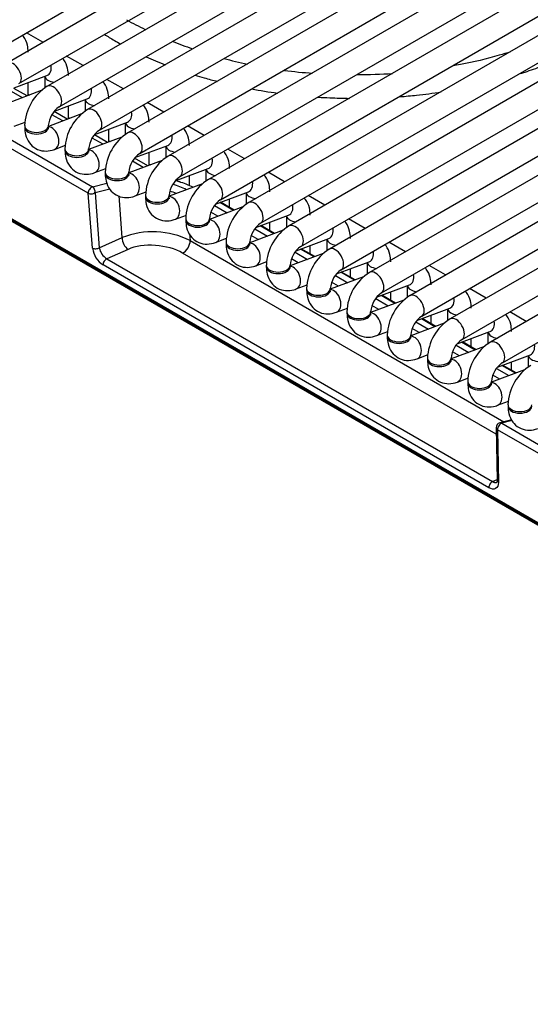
# Model space of a CAD drawing. Header units: millimetres. Extents: x 0 to 287, y 0 to 200.
# Tile 53 of 68: x 222.65 to 228.03, y 84.29 to 94.66. Entities that reach past the tile are written whole.
import ezdxf

# ---------------------------------------------------------------- set-up
doc = ezdxf.new("R2010")
doc.units = ezdxf.units.MM
doc.layers.add('130.193_BW4C_CTM', color=7, linetype='Continuous')
doc.layers.add('Défaut', color=7, linetype='Continuous')

# ---------------------------------------------------------------- blocks, each defined once
blk = doc.blocks.new('SE3')
at = {"layer": '130.193_BW4C_CTM', "color": 7, "linetype": 'Continuous'}
for p, q in [((222.218, 94.233), (231.34, 99.5)), ((231.639, 99.471), (222.518, 94.205)), ((222.643, 93.988), (231.764, 99.255)), ((232.064, 99.226), (222.942, 93.96)), ((223.067, 93.744), (232.189, 99.01)), ((232.488, 98.981), (223.366, 93.715)), ((223.491, 93.499), (232.613, 98.765)), ((232.912, 98.737), (223.79, 93.47)), ((223.915, 93.254), (233.037, 98.52)), ((233.336, 98.492), (224.215, 93.225)), ((224.34, 93.009), (233.461, 98.275)), ((233.761, 98.247), (224.639, 92.98)), ((223.373, 92.833), (214.438, 97.992)), ((214.482, 98.059), (223.418, 92.9)), ((224.764, 92.764), (233.886, 98.03)), ((234.185, 98.002), (225.063, 92.735)), ((225.188, 92.519), (234.31, 97.785)), ((234.609, 97.757), (225.487, 92.49)), ((225.612, 92.274), (234.734, 97.54)), ((235.033, 97.512), (225.912, 92.245)), ((236.842, 84.32), (214.285, 97.344)), ((214.287, 97.334), (236.843, 84.311)), ((214.297, 97.316), (236.853, 84.293)), ((226.037, 92.029), (235.158, 97.295)), ((235.458, 97.267), (226.336, 92)), ((226.461, 91.784), (235.583, 97.05)), ((235.882, 97.022), (226.76, 91.755)), ((226.885, 91.539), (236.007, 96.805)), ((236.306, 96.777), (227.185, 91.511)), ((227.31, 91.294), (236.431, 96.56)), ((236.73, 96.532), (227.609, 91.266)), ((227.734, 91.049), (236.855, 96.315)), ((222.895, 94.423), (222.721, 94.523)), ((223.319, 94.178), (223.145, 94.278)), ((222.592, 93.944), (222.937, 94.073)), ((222.915, 94.064), (222.915, 93.941)), ((222.728, 93.858), (222.588, 93.938)), ((222.74, 93.862), (222.74, 93.999)), ((223.743, 93.933), (223.569, 94.033)), ((222.878, 93.914), (222.528, 93.783)), ((222.679, 93.839), (222.565, 93.905)), ((222.74, 93.876), (222.755, 93.868)), ((223.016, 93.699), (223.362, 93.828)), ((223.165, 93.617), (223.165, 93.754)), ((223.339, 93.819), (223.339, 93.696)), ((224.168, 93.688), (223.993, 93.788)), ((223.303, 93.669), (222.953, 93.538)), ((223.104, 93.595), (222.99, 93.66)), ((223.152, 93.613), (223.013, 93.693)), ((223.165, 93.631), (223.179, 93.623)), ((222.593, 93.54), (222.709, 93.584)), ((222.703, 93.546), (222.703, 93.529)), ((222.953, 93.529), (222.953, 93.546)), ((223.441, 93.454), (223.786, 93.583)), ((223.763, 93.574), (223.763, 93.451)), ((224.592, 93.443), (224.418, 93.544)), ((223.727, 93.424), (223.377, 93.293)), ((223.577, 93.368), (223.437, 93.448)), ((223.589, 93.372), (223.589, 93.509)), ((223.017, 93.295), (223.133, 93.339)), ((223.528, 93.35), (223.414, 93.415)), ((223.589, 93.386), (223.603, 93.378)), ((223.865, 93.209), (224.21, 93.338)), ((224.188, 93.329), (224.188, 93.206)), ((223.127, 93.301), (223.127, 93.284)), ((223.377, 93.284), (223.377, 93.301)), ((224.013, 93.128), (224.013, 93.264)), ((225.016, 93.198), (224.842, 93.299)), ((224.151, 93.179), (223.801, 93.048)), ((223.952, 93.105), (223.838, 93.17)), ((224.001, 93.123), (223.861, 93.204)), ((224.013, 93.141), (224.028, 93.133)), ((223.442, 93.051), (223.558, 93.094)), ((223.551, 93.056), (223.551, 93.039)), ((223.801, 93.039), (223.801, 93.056)), ((224.289, 92.964), (224.634, 93.093)), ((224.438, 92.914), (224.438, 93.019)), ((224.612, 93.084), (224.612, 92.961)), ((225.44, 92.953), (225.266, 93.054)), ((223.418, 92.9), (223.57, 92.941)), ((224.575, 92.934), (224.225, 92.803)), ((223.417, 92.256), (223.373, 92.833)), ((223.599, 92.878), (223.444, 92.837)), ((223.444, 92.837), (223.488, 92.26)), ((223.73, 92.367), (223.697, 92.807)), ((223.866, 92.806), (223.982, 92.849)), ((223.975, 92.811), (223.975, 92.794)), ((224.225, 92.794), (224.225, 92.811)), ((224.713, 92.719), (225.059, 92.848)), ((225.036, 92.839), (225.036, 92.716)), ((225.865, 92.708), (225.69, 92.809)), ((224.703, 92.703), (224.834, 92.627)), ((224.903, 92.653), (224.759, 92.736)), ((224.911, 92.656), (224.767, 92.739)), ((224.862, 92.685), (224.862, 92.774)), ((224.29, 92.561), (224.406, 92.604)), ((225, 92.689), (224.65, 92.558)), ((224.737, 92.591), (224.664, 92.633)), ((225.138, 92.474), (225.483, 92.603)), ((225.46, 92.594), (225.46, 92.471)), ((224.4, 92.566), (224.4, 92.549)), ((224.65, 92.549), (224.65, 92.566)), ((225.327, 92.408), (225.184, 92.491)), ((225.335, 92.411), (225.192, 92.494)), ((225.286, 92.44), (225.286, 92.529)), ((226.289, 92.463), (226.115, 92.564)), ((224.44, 92.405), (224.446, 92.336)), ((225.424, 92.444), (225.074, 92.313)), ((225.161, 92.346), (225.088, 92.388)), ((225.127, 92.458), (225.259, 92.382)), ((223.488, 92.26), (223.73, 92.367)), ((224.446, 92.336), (227.751, 90.427)), ((224.714, 92.316), (224.83, 92.359)), ((224.824, 92.321), (224.824, 92.304)), ((225.074, 92.304), (225.074, 92.321)), ((225.562, 92.229), (225.907, 92.358)), ((225.71, 92.195), (225.71, 92.284)), ((225.885, 92.349), (225.885, 92.226)), ((226.713, 92.218), (226.539, 92.319)), ((223.793, 92.243), (223.568, 92.144)), ((227.67, 90.297), (224.366, 92.204)), ((225.848, 92.199), (225.498, 92.068)), ((225.551, 92.213), (225.683, 92.137)), ((225.751, 92.163), (225.608, 92.246)), ((225.76, 92.166), (225.616, 92.249)), ((227.592, 89.733), (223.529, 92.079)), ((223.568, 92.144), (227.632, 89.798)), ((225.139, 92.071), (225.255, 92.114)), ((225.248, 92.076), (225.248, 92.06)), ((225.498, 92.06), (225.498, 92.076)), ((225.585, 92.101), (225.512, 92.143)), ((225.986, 91.984), (226.332, 92.113)), ((226.309, 92.105), (226.309, 91.981)), ((227.137, 91.973), (226.963, 92.074)), ((225.975, 91.968), (226.107, 91.892)), ((226.176, 91.918), (226.032, 92.001)), ((226.184, 91.921), (226.04, 92.004)), ((226.135, 91.95), (226.135, 92.039)), ((225.563, 91.826), (225.679, 91.869)), ((226.272, 91.954), (225.922, 91.823)), ((226.009, 91.856), (225.936, 91.898)), ((226.41, 91.739), (226.756, 91.868)), ((225.672, 91.831), (225.672, 91.815)), ((225.922, 91.815), (225.922, 91.831)), ((226.559, 91.705), (226.559, 91.794)), ((226.733, 91.86), (226.733, 91.736)), ((227.562, 91.728), (227.387, 91.829)), ((226.697, 91.709), (226.347, 91.579)), ((226.4, 91.724), (226.531, 91.648)), ((226.6, 91.673), (226.456, 91.756)), ((226.608, 91.676), (226.464, 91.759)), ((225.987, 91.581), (226.103, 91.624)), ((226.097, 91.586), (226.097, 91.57)), ((226.347, 91.57), (226.347, 91.586)), ((226.434, 91.611), (226.361, 91.653)), ((226.835, 91.494), (227.18, 91.623)), ((227.157, 91.615), (227.157, 91.491)), ((227.986, 91.483), (227.812, 91.584)), ((227.121, 91.464), (226.771, 91.334)), ((226.824, 91.479), (226.956, 91.403)), ((227.024, 91.428), (226.881, 91.511)), ((227.032, 91.431), (226.889, 91.514)), ((226.983, 91.46), (226.983, 91.549)), ((226.412, 91.336), (226.527, 91.379)), ((226.858, 91.366), (226.785, 91.408)), ((227.259, 91.249), (227.604, 91.378)), ((227.582, 91.37), (227.582, 91.246)), ((226.521, 91.341), (226.521, 91.325)), ((226.771, 91.325), (226.771, 91.341)), ((227.449, 91.183), (227.305, 91.266)), ((227.457, 91.186), (227.313, 91.269)), ((227.407, 91.215), (227.407, 91.305)), ((227.545, 91.219), (227.195, 91.089)), ((227.282, 91.121), (227.209, 91.163)), ((227.248, 91.234), (227.38, 91.158)), ((226.836, 91.091), (226.952, 91.134)), ((226.945, 91.096), (226.945, 91.08)), ((227.195, 91.08), (227.195, 91.096)), ((227.683, 91.004), (228.029, 91.133)), ((227.832, 90.97), (227.832, 91.06)), ((228.006, 91.125), (228.006, 91.001)), ((227.969, 90.974), (227.62, 90.844)), ((227.672, 90.989), (227.804, 90.913)), ((227.873, 90.938), (227.729, 91.021)), ((227.881, 90.941), (227.737, 91.024)), ((227.26, 90.846), (227.376, 90.889)), ((227.37, 90.851), (227.37, 90.835)), ((227.62, 90.835), (227.62, 90.851)), ((227.706, 90.876), (227.633, 90.918)), ((227.684, 90.601), (227.8, 90.644)), ((227.794, 90.606), (227.794, 90.59)), ((227.833, 90.449), (227.706, 90.415)), ((227.837, 90.44), (227.728, 90.411)), ((227.669, 90.366), (227.678, 89.81)), ((236.619, 85.185), (227.684, 90.344)), ((227.684, 90.344), (227.693, 89.788)), ((227.728, 90.411), (236.664, 85.253)), ((227.632, 89.798), (227.678, 89.818))]:
    blk.add_line(p, q, dxfattribs=at)
for centre, radius, start, end in [((226.063, 98.955), 4.868, 241.9562, 244.5688), ((226.063, 98.955), 4.868, 248.2156, 250.8979), ((226.063, 98.955), 4.868, 254.9599, 257.9724), ((226.063, 98.955), 4.868, 262.628, 266.1481), ((226.265, 98.804), 4.719, 269.3021, 273.811), ((223.213, 93.527), 0.511, 122.0753, 177.9247), ((223.218, 93.524), 0.267, 124.6258, 175.3742), ((223.637, 93.282), 0.511, 122.0753, 177.9247), ((223.643, 93.279), 0.267, 124.6258, 175.3742), ((224.062, 93.037), 0.511, 122.0753, 177.9247), ((224.067, 93.034), 0.267, 124.6258, 175.3742), ((224.486, 92.792), 0.511, 122.0753, 177.9247), ((224.491, 92.789), 0.267, 124.6258, 175.3742), ((223.888, 91.778), 1.21, 64.6179, 71.889), ((219.941, 80.518), 13.188, 70.5641, 70.7194), ((224.91, 92.547), 0.511, 122.0753, 177.9247), ((223.864, 91.754), 1.162, 67.9638, 71.4611), ((224.915, 92.544), 0.267, 124.6258, 175.3742), ((225.335, 92.302), 0.511, 122.0753, 177.9247), ((225.34, 92.299), 0.267, 124.6258, 175.3742), ((225.759, 92.057), 0.511, 122.0753, 177.9247), ((224.053, 91.554), 0.874, 63.3269, 111.6666), ((223.663, 92.286), 0.247, 187.0091, 237.1456), ((223.663, 92.295), 0.178, 191.3782, 237.8377), ((225.764, 92.054), 0.267, 124.6258, 175.3742), ((226.183, 91.812), 0.511, 122.0753, 177.9247), ((226.188, 91.809), 0.267, 124.6258, 175.3742), ((226.607, 91.567), 0.511, 122.0753, 177.9247), ((226.613, 91.564), 0.267, 124.6258, 175.3742), ((227.032, 91.323), 0.511, 122.0753, 177.9247), ((227.037, 91.32), 0.267, 124.6258, 175.3742), ((227.456, 91.078), 0.511, 122.0753, 177.9247), ((227.461, 91.075), 0.267, 124.6258, 175.3742), ((227.88, 90.833), 0.511, 122.0753, 177.9247), ((227.885, 90.83), 0.267, 124.6258, 175.3742), ((228.304, 90.588), 0.511, 122.0753, 177.9247), ((227.719, 90.367), 0.05, 105, 180.8829)]:
    blk.add_arc(centre, radius, start, end, dxfattribs=at)
for centre, major_axis, ratio, start_param, end_param in [((222.58, 94.097), (0.063, -0.108), 0.57735, 0.0106, 3.141282), ((222.894, 94.19), (-0.044, 0.117), 0.668835, 3.141593, 4.420098), ((223.04, 94.073), (0.125, 0), 0.57735, 3.260392, 4.513509), ((223.004, 93.852), (0.063, -0.108), 0.57735, 0.0106, 3.141282), ((223.318, 93.945), (-0.044, 0.117), 0.668835, 3.141593, 4.420098), ((223.464, 93.828), (0.125, 0), 0.57735, 3.260392, 4.513509), ((223.429, 93.607), (0.062, -0.108), 0.57735, 0.0106, 3.141282), ((223.742, 93.7), (-0.044, 0.117), 0.668835, 3.141593, 4.420098), ((222.828, 93.546), (0.125, 0), 0.57735, 3.14171, 6.27395), ((222.828, 93.529), (0.125, 0), 0.57735, 3.141593, 6.283185), ((222.974, 93.413), (-0.044, 0.117), 0.668835, 3.141532, 6.010802), ((223.888, 93.583), (0.125, 0), 0.57735, 3.260392, 4.513509), ((223.853, 93.362), (0.063, -0.108), 0.57735, 0.0106, 3.141282), ((224.166, 93.455), (-0.044, 0.117), 0.668835, 3.141593, 4.420098), ((224.313, 93.338), (0.125, 0), 0.57735, 3.260392, 4.513509), ((223.252, 93.301), (0.125, 0), 0.57735, 3.14171, 6.27395), ((223.252, 93.284), (0.125, 0), 0.57735, 3.141593, 6.283185), ((223.398, 93.168), (-0.044, 0.117), 0.668835, 3.141532, 6.010802), ((224.277, 93.117), (0.062, -0.108), 0.57735, 0.0106, 3.141282), ((224.591, 93.21), (-0.044, 0.117), 0.668835, 3.141593, 4.420098), ((223.676, 93.056), (0.125, 0), 0.57735, 3.14171, 6.27395), ((223.676, 93.039), (0.125, 0), 0.57735, 3.141593, 6.283185), ((223.822, 92.923), (-0.044, 0.117), 0.668835, 3.141532, 6.010802), ((224.737, 93.093), (0.125, 0), 0.57735, 3.260392, 4.513509), ((224.321, 92.91), (-0.0157, -0.0475), 0.25217, 2.704147, 3.577113), ((224.05, 92.741), (0.667, -0.111), 0.407149, 0.948588, 1.206422), ((224.701, 92.872), (0.063, -0.108), 0.57735, 0.0106, 3.141282), ((225.015, 92.965), (-0.044, 0.117), 0.668835, 3.141593, 4.420098), ((223.408, 92.856), (-0.025, -0.0433), 0.57735, 3.665191, 5.550147), ((223.408, 92.856), (0.0499, 0.0038), 0.586002, 3.881528, 5.463801), ((223.408, 92.856), (-0.0129, 0.0483), 0.707107, 4.134057, 5.667706), ((224.1, 92.811), (0.125, 0), 0.57735, 3.14171, 6.27395), ((224.246, 92.678), (-0.044, 0.117), 0.668835, 3.141532, 6.010802), ((225.161, 92.848), (0.125, 0), 0.57735, 3.260392, 4.513509), ((224.1, 92.794), (0.125, 0), 0.57735, 3.141593, 6.283185), ((225.126, 92.627), (0.063, -0.108), 0.57735, 0.0106, 3.141282), ((225.439, 92.72), (-0.044, 0.117), 0.668835, 3.141593, 4.420098), ((225.585, 92.603), (0.125, 0), 0.57735, 3.260392, 4.513509), ((224.525, 92.566), (0.125, 0), 0.57735, 3.14171, 6.27395), ((224.525, 92.549), (0.125, 0), 0.57735, 3.141593, 6.283185), ((224.671, 92.433), (-0.044, 0.117), 0.668835, 3.141532, 6.010802), ((225.55, 92.382), (0.063, -0.108), 0.57735, 0.0106, 3.141282), ((225.863, 92.475), (-0.044, 0.117), 0.668835, 3.141593, 4.420098), ((223.802, 92.329), (-0.0403, 0.0915), 0.646386, 0.888336, 2.422346), ((224.079, 92.081), (0.403, -0.036), 0.500277, 0.823666, 2.405939), ((224.375, 92.29), (0.05, 0.0866), 0.57735, 3.804818, 5.550147), ((224.949, 92.321), (0.125, 0), 0.57735, 3.14171, 6.27395), ((224.949, 92.304), (0.125, 0), 0.57735, 3.141593, 6.283185), ((225.095, 92.188), (-0.044, 0.117), 0.668835, 3.141532, 6.010802), ((226.01, 92.358), (0.125, 0), 0.57735, 3.260392, 4.513509), ((223.453, 92.279), (-0.0499, -0.0038), 0.586002, 0.739935, 2.322208), ((225.974, 92.137), (0.063, -0.108), 0.57735, 0.0106, 3.141282), ((226.288, 92.23), (-0.044, 0.117), 0.668835, 3.141593, 4.420098), ((223.564, 92.101), (-0.025, -0.0433), 0.57735, 3.804818, 5.550147), ((225.373, 92.076), (0.125, 0), 0.57735, 3.14171, 6.27395), ((226.434, 92.113), (0.125, 0), 0.57735, 3.260392, 4.513509), ((225.373, 92.06), (0.125, 0), 0.57735, 3.141593, 6.283185), ((225.519, 91.943), (-0.044, 0.117), 0.668835, 3.141532, 6.010802), ((226.398, 91.892), (0.062, -0.108), 0.57735, 0.0106, 3.141282), ((226.712, 91.985), (-0.044, 0.117), 0.668835, 3.141593, 4.420098), ((225.797, 91.831), (0.125, 0), 0.57735, 3.14171, 6.27395), ((225.797, 91.815), (0.125, 0), 0.57735, 3.141593, 6.283185), ((225.944, 91.698), (-0.044, 0.117), 0.668835, 3.141532, 6.010802), ((226.858, 91.868), (0.125, 0), 0.57735, 3.260392, 4.513509), ((226.823, 91.647), (0.062, -0.108), 0.57735, 0.0106, 3.141282), ((227.136, 91.74), (-0.044, 0.117), 0.668835, 3.141593, 4.420098), ((226.222, 91.586), (0.125, 0), 0.57735, 3.14171, 6.27395), ((226.222, 91.57), (0.125, 0), 0.57735, 3.141593, 6.283185), ((226.368, 91.453), (-0.044, 0.117), 0.668835, 3.141532, 6.010802), ((227.282, 91.624), (0.125, 0), 0.57735, 3.260392, 4.513509), ((227.247, 91.402), (0.062, -0.108), 0.57735, 0.0106, 3.141282), ((227.561, 91.495), (-0.044, 0.117), 0.668835, 3.141593, 4.420098), ((227.707, 91.379), (0.125, 0), 0.57735, 3.260392, 4.513509), ((226.646, 91.341), (0.125, 0), 0.57735, 3.14171, 6.27395), ((226.646, 91.325), (0.125, 0), 0.57735, 3.141593, 6.283185), ((226.792, 91.208), (-0.044, 0.117), 0.668835, 3.141532, 6.014063), ((227.671, 91.157), (0.062, -0.108), 0.57735, 0.0106, 3.141282), ((227.985, 91.25), (-0.044, 0.117), 0.668835, 3.141593, 4.420098), ((227.07, 91.096), (0.125, 0), 0.57735, 3.14171, 6.27395), ((227.07, 91.08), (0.125, 0), 0.57735, 3.141593, 6.283185), ((227.216, 90.963), (-0.044, 0.117), 0.668835, 3.141532, 6.010802), ((228.131, 91.134), (0.125, 0), 0.57735, 3.260392, 4.513509), ((227.495, 90.851), (0.125, 0), 0.57735, 3.14171, 6.27395), ((227.495, 90.835), (0.125, 0), 0.57735, 3.141593, 6.283185), ((227.641, 90.718), (-0.044, 0.117), 0.668835, 3.141532, 6.010802), ((227.919, 90.606), (0.125, 0), 0.57735, 3.14171, 6.27395), ((227.919, 90.59), (0.125, 0), 0.57735, 3.141593, 6.283185), ((227.719, 90.367), (0.0129, -0.0483), 0.707107, 2.526113, 3.141593), ((227.719, 90.367), (0.05, 0.0008), 0.626791, 3.141591, 3.91863), ((227.719, 90.367), (-0.025, -0.0433), 0.57735, 3.665191, 5.550147), ((227.627, 89.755), (-0.025, -0.0433), 0.57735, 3.804818, 5.550147), ((227.728, 89.811), (0.05, 0.0008), 0.626791, 3.141593, 3.91863)]:
    blk.add_ellipse(centre, major_axis=major_axis, ratio=ratio, start_param=start_param, end_param=end_param, dxfattribs=at)
for points, knots in [([(227.927, 94.094), (227.988, 94.114), (228.181, 94.18), (228.488, 94.31), (228.827, 94.495), (229.111, 94.697), (229.269, 94.841), (229.336, 94.911)], [0.369266, 0.369266, 0.369266, 0.369266, 0.3860674, 0.4228169, 0.4596199, 0.4964718, 0.5286134, 0.5286134, 0.5286134, 0.5286134]), ([(222.74, 94.318), (222.739, 94.346), (222.735, 94.402), (222.707, 94.463), (222.682, 94.494), (222.677, 94.499)], [0, 0, 0, 0, 0.1616353, 0.3719587, 0.4155934, 0.4155934, 0.4155934, 0.4155934]), ([(223.165, 94.073), (223.163, 94.101), (223.159, 94.157), (223.131, 94.218), (223.106, 94.249), (223.102, 94.254)], [0, 0, 0, 0, 0.1616353, 0.3719587, 0.4155934, 0.4155934, 0.4155934, 0.4155934]), ([(227.821, 94.323), (227.782, 94.311), (227.611, 94.259), (227.402, 94.207), (227.239, 94.18), (227.211, 94.175)], [0.95587772, 0.95587772, 0.95587772, 0.95587772, 0.9634035, 0.98824497, 0.99335458, 0.99335458, 0.99335458, 0.99335458]), ([(224.497, 94.078), (224.529, 94.068), (224.607, 94.045), (224.686, 94.023), (224.732, 94.012)], [0.08400863, 0.08400863, 0.08400863, 0.08400863, 0.09282348, 0.10485385, 0.10485385, 0.10485385, 0.10485385]), ([(223.589, 93.828), (223.588, 93.857), (223.583, 93.912), (223.556, 93.973), (223.53, 94.004), (223.526, 94.009)], [0, 0, 0, 0, 0.1616353, 0.3719587, 0.4155934, 0.4155934, 0.4155934, 0.4155934]), ([(225.794, 93.845), (225.835, 93.843), (225.945, 93.837), (226.055, 93.834), (226.124, 93.833)], [0.19297585, 0.19297585, 0.19297585, 0.19297585, 0.20279827, 0.21934571, 0.21934571, 0.21934571, 0.21934571]), ([(226.655, 93.851), (226.714, 93.855), (226.859, 93.869), (227.004, 93.887), (227.089, 93.9)], [0.26184214, 0.26184214, 0.26184214, 0.26184214, 0.27605623, 0.29720205, 0.29720205, 0.29720205, 0.29720205]), ([(224.013, 93.583), (224.012, 93.612), (224.008, 93.667), (223.98, 93.729), (223.955, 93.759), (223.95, 93.764)], [0, 0, 0, 0, 0.1616353, 0.3719587, 0.4155934, 0.4155934, 0.4155934, 0.4155934]), ([(222.703, 93.529), (222.704, 93.501), (222.708, 93.445), (222.746, 93.362), (222.817, 93.299), (222.904, 93.273), (222.975, 93.281), (223.009, 93.292), (223.017, 93.295)], [0, 0, 0, 0, 0.161635, 0.371959, 0.561308, 0.758712, 0.945358, 1, 1, 1, 1]), ([(222.955, 93.51), (222.955, 93.51), (222.954, 93.512), (222.953, 93.52), (222.953, 93.528), (222.953, 93.529)], [0.7480486, 0.7480486, 0.7480486, 0.7480486, 0.8229484, 0.9713544, 1, 1, 1, 1]), ([(224.438, 93.338), (224.436, 93.367), (224.432, 93.422), (224.404, 93.484), (224.379, 93.514), (224.374, 93.519)], [0, 0, 0, 0, 0.1616353, 0.3719587, 0.4155934, 0.4155934, 0.4155934, 0.4155934]), ([(223.127, 93.284), (223.128, 93.256), (223.133, 93.2), (223.17, 93.117), (223.241, 93.054), (223.328, 93.028), (223.399, 93.036), (223.433, 93.047), (223.442, 93.051)], [0, 0, 0, 0, 0.161635, 0.371959, 0.561308, 0.758712, 0.945358, 1, 1, 1, 1]), ([(223.379, 93.266), (223.379, 93.265), (223.379, 93.267), (223.377, 93.275), (223.377, 93.283), (223.377, 93.284)], [0.7480486, 0.7480486, 0.7480486, 0.7480486, 0.8229484, 0.9713544, 1, 1, 1, 1]), ([(224.862, 93.093), (224.86, 93.122), (224.856, 93.177), (224.829, 93.239), (224.803, 93.269), (224.799, 93.274)], [0, 0, 0, 0, 0.1616353, 0.3719587, 0.4155934, 0.4155934, 0.4155934, 0.4155934]), ([(223.551, 93.039), (223.553, 93.011), (223.557, 92.955), (223.594, 92.872), (223.665, 92.809), (223.752, 92.783), (223.823, 92.791), (223.857, 92.802), (223.866, 92.806)], [0, 0, 0, 0, 0.161635, 0.371959, 0.561308, 0.758712, 0.945358, 1, 1, 1, 1]), ([(223.803, 93.021), (223.803, 93.021), (223.803, 93.022), (223.801, 93.03), (223.801, 93.038), (223.801, 93.039)], [0.7480486, 0.7480486, 0.7480486, 0.7480486, 0.8229484, 0.9713544, 1, 1, 1, 1]), ([(225.286, 92.848), (225.285, 92.877), (225.28, 92.932), (225.253, 92.994), (225.227, 93.024), (225.223, 93.029)], [0, 0, 0, 0, 0.1616353, 0.3719587, 0.4155934, 0.4155934, 0.4155934, 0.4155934]), ([(223.975, 92.794), (223.977, 92.766), (223.981, 92.71), (224.018, 92.627), (224.089, 92.564), (224.177, 92.538), (224.248, 92.546), (224.281, 92.557), (224.29, 92.561)], [0, 0, 0, 0, 0.161635, 0.371959, 0.561308, 0.758712, 0.945358, 1, 1, 1, 1]), ([(224.228, 92.776), (224.228, 92.776), (224.227, 92.777), (224.225, 92.785), (224.225, 92.793), (224.225, 92.794)], [0.7480486, 0.7480486, 0.7480486, 0.7480486, 0.8229484, 0.9713544, 1, 1, 1, 1]), ([(225.71, 92.603), (225.709, 92.632), (225.705, 92.687), (225.677, 92.749), (225.652, 92.779), (225.647, 92.785)], [0, 0, 0, 0, 0.1616353, 0.3719587, 0.4155934, 0.4155934, 0.4155934, 0.4155934]), ([(224.4, 92.549), (224.401, 92.521), (224.405, 92.466), (224.443, 92.382), (224.514, 92.319), (224.601, 92.293), (224.672, 92.301), (224.706, 92.313), (224.714, 92.316)], [0, 0, 0, 0, 0.161635, 0.371959, 0.561308, 0.758712, 0.945358, 1, 1, 1, 1]), ([(224.652, 92.531), (224.652, 92.531), (224.651, 92.532), (224.65, 92.54), (224.65, 92.548), (224.65, 92.549)], [0.7480486, 0.7480486, 0.7480486, 0.7480486, 0.8229484, 0.9713544, 1, 1, 1, 1]), ([(226.135, 92.358), (226.133, 92.387), (226.129, 92.442), (226.101, 92.504), (226.076, 92.535), (226.071, 92.54)], [0, 0, 0, 0, 0.1616353, 0.3719587, 0.4155934, 0.4155934, 0.4155934, 0.4155934]), ([(224.824, 92.304), (224.825, 92.276), (224.83, 92.221), (224.867, 92.138), (224.938, 92.074), (225.025, 92.048), (225.096, 92.056), (225.13, 92.068), (225.139, 92.071)], [0, 0, 0, 0, 0.161635, 0.371959, 0.561308, 0.758712, 0.945358, 1, 1, 1, 1]), ([(225.076, 92.286), (225.076, 92.286), (225.076, 92.287), (225.074, 92.295), (225.074, 92.303), (225.074, 92.304)], [0.7480486, 0.7480486, 0.7480486, 0.7480486, 0.8229484, 0.9713544, 1, 1, 1, 1]), ([(226.559, 92.113), (226.557, 92.142), (226.553, 92.197), (226.526, 92.259), (226.5, 92.29), (226.496, 92.295)], [0, 0, 0, 0, 0.1616353, 0.3719587, 0.4155934, 0.4155934, 0.4155934, 0.4155934]), ([(225.248, 92.06), (225.25, 92.031), (225.254, 91.976), (225.291, 91.893), (225.362, 91.829), (225.449, 91.803), (225.52, 91.811), (225.554, 91.823), (225.563, 91.826)], [0, 0, 0, 0, 0.161635, 0.371959, 0.561308, 0.758712, 0.945358, 1, 1, 1, 1]), ([(225.5, 92.041), (225.501, 92.041), (225.5, 92.042), (225.498, 92.05), (225.498, 92.058), (225.498, 92.06)], [0.7480486, 0.7480486, 0.7480486, 0.7480486, 0.8229484, 0.9713544, 1, 1, 1, 1]), ([(226.983, 91.868), (226.982, 91.897), (226.977, 91.952), (226.95, 92.014), (226.925, 92.045), (226.92, 92.05)], [0, 0, 0, 0, 0.1616353, 0.3719587, 0.4155934, 0.4155934, 0.4155934, 0.4155934]), ([(225.672, 91.815), (225.674, 91.786), (225.678, 91.731), (225.715, 91.648), (225.786, 91.584), (225.874, 91.558), (225.945, 91.566), (225.978, 91.578), (225.987, 91.581)], [0, 0, 0, 0, 0.161635, 0.371959, 0.561308, 0.758712, 0.945358, 1, 1, 1, 1]), ([(225.925, 91.796), (225.925, 91.796), (225.924, 91.797), (225.923, 91.805), (225.922, 91.813), (225.922, 91.815)], [0.7480486, 0.7480486, 0.7480486, 0.7480486, 0.8229484, 0.9713544, 1, 1, 1, 1]), ([(227.407, 91.624), (227.406, 91.652), (227.402, 91.707), (227.374, 91.769), (227.349, 91.8), (227.344, 91.805)], [0, 0, 0, 0, 0.1616353, 0.3719587, 0.4155934, 0.4155934, 0.4155934, 0.4155934]), ([(226.097, 91.57), (226.098, 91.541), (226.102, 91.486), (226.14, 91.403), (226.211, 91.34), (226.298, 91.313), (226.369, 91.321), (226.403, 91.333), (226.412, 91.336)], [0, 0, 0, 0, 0.161635, 0.371959, 0.561308, 0.758712, 0.945358, 1, 1, 1, 1]), ([(226.349, 91.551), (226.349, 91.551), (226.348, 91.552), (226.347, 91.56), (226.347, 91.568), (226.347, 91.57)], [0.7480486, 0.7480486, 0.7480486, 0.7480486, 0.8229484, 0.9713544, 1, 1, 1, 1]), ([(227.832, 91.379), (227.83, 91.407), (227.826, 91.462), (227.798, 91.524), (227.773, 91.555), (227.768, 91.56)], [0, 0, 0, 0, 0.1616353, 0.3719587, 0.4155934, 0.4155934, 0.4155934, 0.4155934]), ([(226.521, 91.325), (226.522, 91.296), (226.527, 91.241), (226.564, 91.158), (226.635, 91.095), (226.722, 91.068), (226.793, 91.076), (226.827, 91.088), (226.836, 91.091)], [0, 0, 0, 0, 0.161635, 0.371959, 0.561308, 0.758712, 0.945358, 1, 1, 1, 1]), ([(226.773, 91.306), (226.773, 91.306), (226.773, 91.307), (226.771, 91.315), (226.771, 91.323), (226.771, 91.325)], [0.7480486, 0.7480486, 0.7480486, 0.7480486, 0.8229484, 0.9713544, 1, 1, 1, 1]), ([(226.945, 91.08), (226.947, 91.051), (226.951, 90.996), (226.988, 90.913), (227.059, 90.85), (227.147, 90.823), (227.217, 90.831), (227.251, 90.843), (227.26, 90.846)], [0, 0, 0, 0, 0.161635, 0.371959, 0.561308, 0.758712, 0.945358, 1, 1, 1, 1]), ([(227.198, 91.061), (227.198, 91.061), (227.197, 91.062), (227.195, 91.07), (227.195, 91.078), (227.195, 91.08)], [0.7480486, 0.7480486, 0.7480486, 0.7480486, 0.8229484, 0.9713544, 1, 1, 1, 1]), ([(227.37, 90.835), (227.371, 90.806), (227.375, 90.751), (227.412, 90.668), (227.483, 90.605), (227.571, 90.578), (227.642, 90.586), (227.675, 90.598), (227.684, 90.601)], [0, 0, 0, 0, 0.161635, 0.371959, 0.561308, 0.758712, 0.945358, 1, 1, 1, 1]), ([(227.622, 90.816), (227.622, 90.816), (227.621, 90.817), (227.62, 90.825), (227.62, 90.833), (227.62, 90.835)], [0.7480486, 0.7480486, 0.7480486, 0.7480486, 0.8229484, 0.9713544, 1, 1, 1, 1]), ([(227.794, 90.59), (227.795, 90.561), (227.799, 90.506), (227.837, 90.423), (227.908, 90.36), (227.995, 90.333), (228.066, 90.342), (228.1, 90.353), (228.109, 90.356)], [0, 0, 0, 0, 0.161635, 0.371959, 0.561308, 0.758712, 0.945358, 1, 1, 1, 1]), ([(227.632, 89.798), (227.634, 89.797), (227.639, 89.794), (227.646, 89.791), (227.653, 89.789), (227.66, 89.788), (227.667, 89.788), (227.672, 89.789), (227.675, 89.79), (227.676, 89.791)], [0, 0, 0, 0, 0.0638719, 0.1311125, 0.2017896, 0.2759613, 0.3536779, 0.4349828, 0.4728663, 0.4728663, 0.4728663, 0.4728663])]:
    blk.add_open_spline(points, degree=3, knots=knots, dxfattribs=at)
for points in [[(223.542, 94.508), (223.576, 94.486), (223.611, 94.465), (223.649, 94.442)], [(223.649, 94.442), (223.672, 94.429), (223.693, 94.417), (223.714, 94.406)], [(223.983, 94.271), (224.048, 94.242), (224.115, 94.214), (224.184, 94.187)], [(225.093, 93.932), (225.183, 93.915), (225.274, 93.901), (225.367, 93.888)], [(227.678, 89.81), (227.678, 89.797), (227.677, 89.791), (227.676, 89.791)], [(227.693, 89.788), (227.693, 89.725), (227.648, 89.7), (227.592, 89.733)]]:
    blk.add_open_spline(points, degree=3, dxfattribs=at)

msp = doc.modelspace()

# ---------------------------------------------------------------- block references
at = {"layer": 'Défaut'}
msp.add_blockref('SE3', (0, 0), dxfattribs=at)

doc.saveas('drawing.dxf')
